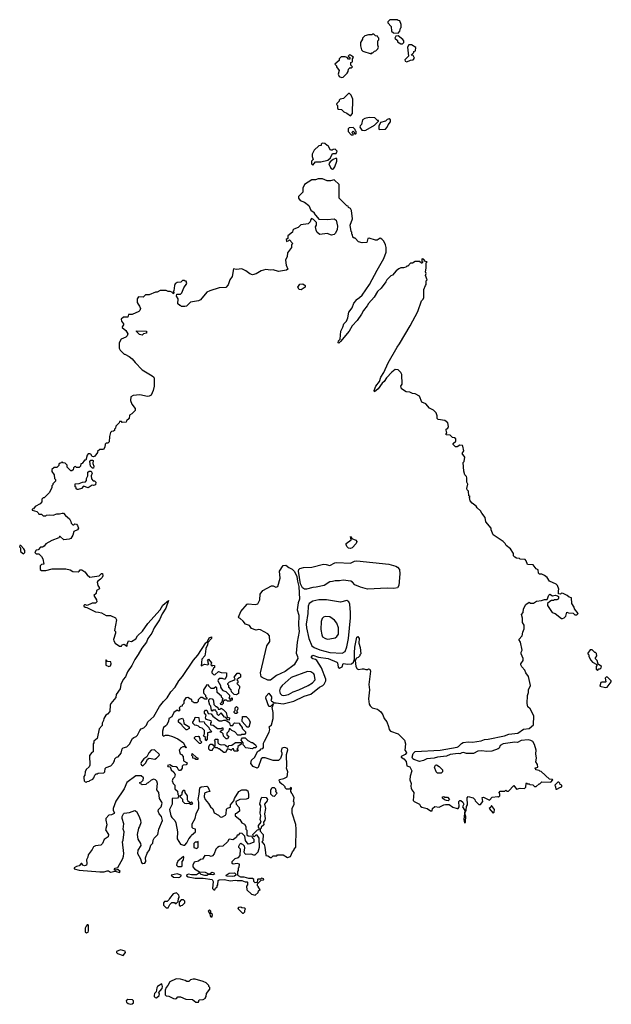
# Model space of a CAD drawing. Extents: x 2807299 to 2951576, y 860688 to 1033801.
# Tile 57 of 72: x 2875632 to 2882220, y 972208 to 983160. Entities that reach past the tile are written whole.
import ezdxf

# ---------------------------------------------------------------- set-up
doc = ezdxf.new("R2010")
doc.units = 0

msp = doc.modelspace()

# ---------------------------------------------------------------- linework, layer by layer
at = {"layer": '0CON10XD'}
for points in [[(2879845, 983010), (2879867, 983033), (2879873, 983067), (2879880, 983075), (2879880, 983105), (2879867, 983147), (2879845, 983150), (2879835, 983160), (2879755, 983160), (2879732, 983138), (2879730, 983125), (2879770, 983085), (2879772, 983032), (2879793, 983013), (2879845, 983010)], [(2879545, 982780), (2879555, 982790), (2879565, 982790), (2879585, 982810), (2879598, 982812), (2879620, 982835), (2879628, 982855), (2879620, 982875), (2879620, 982925), (2879630, 982935), (2879630, 982955), (2879620, 982965), (2879618, 982978), (2879595, 982980), (2879575, 983000), (2879565, 983000), (2879555, 982990), (2879515, 982990), (2879475, 982980), (2879450, 982955), (2879450, 982945), (2879428, 982905), (2879428, 982868), (2879440, 982825), (2879455, 982810), (2879545, 982780)], [(2879875, 982890), (2879895, 982892), (2879910, 982905), (2879910, 982925), (2879899, 982939), (2879845, 982980), (2879822, 982978), (2879810, 982955), (2879838, 982928), (2879840, 982915), (2879875, 982890)], [(2879945, 982693), (2879985, 982710), (2880015, 982713), (2880027, 982733), (2880015, 982760), (2879990, 982765), (2880020, 982795), (2880020, 982805), (2880038, 982815), (2880042, 982852), (2879995, 982880), (2879965, 982880), (2879950, 982855), (2879960, 982755), (2879922, 982715), (2879925, 982700), (2879945, 982693)], [(2879215, 982518), (2879235, 982522), (2879280, 982565), (2879290, 982585), (2879292, 982608), (2879312, 982628), (2879325, 982620), (2879340, 982635), (2879320, 982655), (2879320, 982685), (2879340, 982690), (2879340, 982725), (2879348, 982745), (2879317, 982767), (2879305, 982770), (2879290, 982755), (2879308, 982738), (2879308, 982722), (2879295, 982720), (2879278, 982738), (2879257, 982747), (2879213, 982747), (2879190, 982725), (2879190, 982705), (2879140, 982665), (2879160, 982645), (2879160, 982635), (2879188, 982595), (2879180, 982555), (2879189, 982529), (2879215, 982518)], [(2879315, 982090), (2879340, 982115), (2879342, 982275), (2879325, 982320), (2879305, 982340), (2879295, 982340), (2879238, 982282), (2879200, 982275), (2879190, 982265), (2879188, 982252), (2879162, 982228), (2879160, 982215), (2879170, 982205), (2879172, 982172), (2879183, 982163), (2879215, 982160), (2879240, 982135), (2879275, 982122), (2879315, 982090)], [(2879475, 981928), (2879485, 981932), (2879585, 981988), (2879628, 982032), (2879628, 982038), (2879615, 982040), (2879587, 982067), (2879525, 982072), (2879475, 982060), (2879450, 982045), (2879440, 981995), (2879422, 981978), (2879420, 981965), (2879442, 981932), (2879475, 981928)], [(2879635, 981940), (2879705, 981943), (2879726, 981964), (2879735, 981990), (2879762, 982025), (2879762, 982045), (2879746, 982056), (2879725, 982050), (2879707, 982033), (2879650, 982015), (2879630, 981975), (2879630, 981945), (2879635, 981940)], [(2879345, 981880), (2879348, 981888), (2879330, 981905), (2879345, 981920), (2879358, 981908), (2879362, 981892), (2879375, 981890), (2879380, 981895), (2879380, 981915), (2879370, 981925), (2879368, 981938), (2879345, 981960), (2879302, 981958), (2879290, 981945), (2879290, 981915), (2879325, 981880), (2879345, 981880)], [(2878895, 981540), (2878925, 981580), (2878985, 981578), (2879065, 981598), (2879092, 981625), (2879115, 981670), (2879155, 981672), (2879167, 981697), (2879145, 981720), (2879123, 981717), (2879112, 981708), (2879095, 981710), (2879068, 981758), (2879055, 981760), (2879032, 981782), (2879002, 981788), (2878990, 981775), (2878988, 981762), (2878962, 981758), (2878911, 981709), (2878888, 981665), (2878888, 981638), (2878900, 981605), (2878880, 981585), (2878880, 981555), (2878895, 981540)], [(2879115, 981498), (2879125, 981502), (2879140, 981525), (2879163, 981585), (2879162, 981612), (2879155, 981620), (2879124, 981606), (2879091, 981579), (2879074, 981556), (2879097, 981507), (2879115, 981498)], [(2881321, 976671), (2881355, 976670), (2881387, 976693), (2881442, 976698), (2881475, 976710), (2881505, 976710), (2881523, 976757), (2881535, 976770), (2881565, 976750), (2881595, 976758), (2881622, 976752), (2881630, 976745), (2881632, 976725), (2881627, 976713), (2881615, 976708), (2881582, 976708), (2881575, 976700), (2881555, 976700), (2881535, 976690), (2881510, 976665), (2881508, 976645), (2881563, 976565), (2881595, 976553), (2881665, 976500), (2881675, 976500), (2881695, 976508), (2881712, 976525), (2881725, 976570), (2881745, 976562), (2881795, 976560), (2881815, 976540), (2881835, 976540), (2881850, 976555), (2881810, 976605), (2881807, 976627), (2881782, 976665), (2881778, 976728), (2881750, 976735), (2881730, 976755), (2881685, 976778), (2881665, 976780), (2881655, 976770), (2881632, 976772), (2881630, 976805), (2881637, 976825), (2881620, 976865), (2881605, 976882), (2881530, 976915), (2881506, 976956), (2881475, 976978), (2881445, 976992), (2881422, 976992), (2881410, 977005), (2881405, 977040), (2881385, 977050), (2881350, 977095), (2881285, 977100), (2881272, 977142), (2881260, 977155), (2881205, 977160), (2881197, 977167), (2881165, 977170), (2881145, 977180), (2881132, 977195), (2881132, 977222), (2881098, 977275), (2881051, 977311), (2881038, 977335), (2881016, 977356), (2880905, 977430), (2880883, 977485), (2880882, 977505), (2880824, 977574), (2880814, 977624), (2880778, 977672), (2880762, 977695), (2880725, 977730), (2880715, 977750), (2880671, 977781), (2880648, 977808), (2880640, 977845), (2880650, 977855), (2880633, 977863), (2880630, 977915), (2880615, 977930), (2880610, 977945), (2880622, 977995), (2880613, 978017), (2880612, 978062), (2880607, 978077), (2880588, 978098), (2880577, 978137), (2880570, 978235), (2880580, 978245), (2880588, 978295), (2880560, 978335), (2880578, 978365), (2880568, 978415), (2880562, 978422), (2880535, 978428), (2880505, 978410), (2880485, 978410), (2880460, 978435), (2880460, 978445), (2880487, 978473), (2880488, 978498), (2880475, 978510), (2880452, 978512), (2880425, 978540), (2880382, 978542), (2880380, 978555), (2880390, 978565), (2880380, 978595), (2880382, 978605), (2880400, 978615), (2880408, 978635), (2880400, 978675), (2880365, 978700), (2880293, 978713), (2880282, 978722), (2880280, 978755), (2880268, 978788), (2880240, 978815), (2880195, 978840), (2880155, 978888), (2880110, 978905), (2880083, 978973), (2880035, 978998), (2880005, 979002), (2879975, 979018), (2879935, 979022), (2879882, 979055), (2879878, 979085), (2879890, 979105), (2879886, 979215), (2879876, 979235), (2879845, 979264), (2879815, 979268), (2879775, 979241), (2879715, 979178), (2879690, 979135), (2879668, 979115), (2879625, 979052), (2879585, 979020), (2879580, 979035), (2879597, 979085), (2879638, 979135), (2879654, 979185), (2879686, 979235), (2879737, 979343), (2879834, 979516), (2879862, 979555), (2879982, 979755), (2880066, 979915), (2880108, 980032), (2880125, 980050), (2880132, 980068), (2880133, 980157), (2880150, 980205), (2880160, 980215), (2880160, 980255), (2880168, 980265), (2880150, 980315), (2880158, 980335), (2880152, 980355), (2880160, 980395), (2880160, 980455), (2880170, 980465), (2880152, 980472), (2880128, 980498), (2880115, 980500), (2880110, 980495), (2880110, 980475), (2880120, 980465), (2880115, 980450), (2880105, 980450), (2880085, 980470), (2880035, 980470), (2880005, 980450), (2879985, 980450), (2879955, 980420), (2879945, 980420), (2879932, 980408), (2879905, 980400), (2879875, 980400), (2879853, 980387), (2879824, 980366), (2879785, 980320), (2879765, 980312), (2879720, 980265), (2879710, 980245), (2879656, 980174), (2879617, 980135), (2879580, 980075), (2879515, 980003), (2879502, 979978), (2879459, 979925), (2879439, 979885), (2879389, 979815), (2879333, 979755), (2879301, 979695), (2879205, 979580), (2879185, 979560), (2879180, 979565), (2879183, 979587), (2879200, 979605), (2879208, 979695), (2879232, 979738), (2879242, 979775), (2879270, 979805), (2879287, 979845), (2879298, 979905), (2879336, 979954), (2879353, 980007), (2879380, 980035), (2879380, 980045), (2879415, 980068), (2879445, 980097), (2879527, 980213), (2879611, 980375), (2879688, 980502), (2879713, 980573), (2879713, 980625), (2879707, 980655), (2879688, 980695), (2879665, 980720), (2879645, 980728), (2879612, 980708), (2879595, 980708), (2879525, 980730), (2879510, 980725), (2879497, 980683), (2879445, 980678), (2879405, 980690), (2879368, 980728), (2879355, 980730), (2879342, 980742), (2879340, 980765), (2879330, 980775), (2879330, 980795), (2879322, 980805), (2879312, 980875), (2879338, 980945), (2879327, 981037), (2879315, 981060), (2879295, 981070), (2879290, 981085), (2879275, 981090), (2879190, 981175), (2879190, 981325), (2879135, 981380), (2879092, 981368), (2879055, 981368), (2879005, 981390), (2878955, 981390), (2878925, 981378), (2878885, 981377), (2878804, 981326), (2878787, 981285), (2878787, 981243), (2878738, 981192), (2878738, 981175), (2878755, 981148), (2878805, 981130), (2878853, 981093), (2878875, 981040), (2878910, 981015), (2878912, 981005), (2878965, 980942), (2879055, 980938), (2879133, 980943), (2879155, 980930), (2879170, 980865), (2879168, 980825), (2879148, 980785), (2879135, 980772), (2879105, 980763), (2879055, 980780), (2878975, 980772), (2878944, 980794), (2878935, 980820), (2878928, 980855), (2878938, 980875), (2878938, 980905), (2878905, 980937), (2878882, 980948), (2878873, 980937), (2878867, 980913), (2878845, 980890), (2878763, 980877), (2878735, 980850), (2878685, 980830), (2878673, 980817), (2878670, 980795), (2878620, 980755), (2878620, 980725), (2878600, 980715), (2878602, 980692), (2878628, 980702), (2878635, 980710), (2878668, 980678), (2878670, 980665), (2878660, 980655), (2878660, 980625), (2878613, 980567), (2878612, 980525), (2878592, 980485), (2878598, 980428), (2878620, 980385), (2878605, 980372), (2878515, 980359), (2878455, 980378), (2878427, 980373), (2878375, 980383), (2878320, 980365), (2878266, 980334), (2878225, 980323), (2878195, 980333), (2878152, 980365), (2878105, 980387), (2878045, 980380), (2878015, 980390), (2877997, 980303), (2877973, 980267), (2877955, 980210), (2877928, 980182), (2877854, 980176), (2877750, 980145), (2877715, 980128), (2877645, 980042), (2877625, 980032), (2877533, 980017), (2877490, 979975), (2877472, 979968), (2877435, 979970), (2877425, 979980), (2877415, 979980), (2877395, 980000), (2877397, 980055), (2877380, 980085), (2877382, 980108), (2877422, 980108), (2877439, 980121), (2877462, 980178), (2877492, 980225), (2877485, 980250), (2877475, 980250), (2877465, 980260), (2877445, 980260), (2877428, 980242), (2877385, 980238), (2877365, 980220), (2877358, 980205), (2877350, 980145), (2877340, 980135), (2877350, 980125), (2877345, 980110), (2877328, 980128), (2877307, 980137), (2877285, 980138), (2877265, 980148), (2877195, 980148), (2877165, 980130), (2877145, 980130), (2877075, 980100), (2877035, 980098), (2877007, 980073), (2876955, 980078), (2876942, 980055), (2876942, 980015), (2876950, 979995), (2876968, 979975), (2876977, 979947), (2876970, 979925), (2876960, 979915), (2876885, 979882), (2876845, 979880), (2876835, 979850), (2876788, 979852), (2876763, 979827), (2876767, 979805), (2876790, 979775), (2876790, 979765), (2876773, 979745), (2876772, 979735), (2876813, 979703), (2876838, 979665), (2876830, 979645), (2876813, 979627), (2876764, 979606), (2876742, 979565), (2876742, 979505), (2876753, 979483), (2876795, 979440), (2876805, 979440), (2876850, 979415), (2876885, 979388), (2876918, 979345), (2876995, 979267), (2877109, 979199), (2877125, 979182), (2877131, 979165), (2877130, 979085), (2877120, 979035), (2877096, 978984), (2877075, 978972), (2877055, 978970), (2876972, 978988)], [(2878765, 980154), (2878745, 980157), (2878728, 980185), (2878753, 980217), (2878785, 980220), (2878810, 980205), (2878810, 980185), (2878765, 980154)], [(2876995, 979650), (2876965, 979660), (2876935, 979690), (2876935, 979700), (2877046, 979696), (2877046, 979674), (2877013, 979667), (2876995, 979650)], [(2876972, 978988), (2876895, 978980), (2876870, 978965), (2876868, 978925), (2876882, 978885), (2876918, 978835), (2876918, 978812), (2876880, 978775), (2876855, 978760), (2876850, 978725), (2876822, 978698), (2876818, 978682), (2876775, 978680), (2876765, 978690), (2876745, 978690), (2876740, 978675), (2876702, 978638), (2876700, 978615), (2876690, 978605), (2876688, 978592), (2876677, 978583), (2876655, 978580), (2876642, 978568), (2876632, 978525), (2876630, 978465), (2876615, 978450), (2876595, 978450), (2876585, 978440), (2876580, 978405), (2876565, 978380), (2876525, 978380), (2876500, 978355), (2876500, 978345), (2876468, 978305), (2876455, 978298), (2876441, 978301), (2876425, 978328), (2876415, 978332), (2876395, 978330), (2876383, 978317), (2876368, 978262), (2876355, 978260), (2876328, 978222), (2876312, 978218), (2876308, 978192), (2876295, 978180), (2876265, 978180), (2876255, 978190), (2876242, 978188), (2876230, 978175), (2876228, 978152), (2876215, 978140), (2876202, 978142), (2876162, 978182), (2876160, 978205), (2876138, 978228), (2876115, 978230), (2876105, 978240), (2876098, 978232), (2876082, 978228), (2876070, 978215), (2876068, 978202), (2876045, 978180), (2876015, 978180), (2875990, 978155), (2875990, 978135), (2876017, 978097), (2876020, 978055), (2876030, 978045), (2876030, 978025), (2876002, 977998), (2876000, 977985), (2875990, 977975), (2875990, 977955), (2875965, 977900), (2875905, 977840), (2875895, 977840), (2875880, 977825), (2875880, 977795), (2875860, 977775), (2875804, 977746), (2875785, 977720), (2875770, 977715), (2875770, 977705), (2875825, 977690), (2875840, 977675), (2875845, 977660), (2875875, 977660), (2875895, 977640), (2875925, 977640), (2875933, 977647), (2875965, 977652), (2876005, 977649), (2876045, 977663), (2876075, 977662), (2876105, 977672), (2876122, 977672), (2876142, 977645), (2876189, 977609), (2876202, 977578), (2876205, 977560), (2876225, 977540), (2876235, 977540), (2876248, 977552), (2876265, 977548), (2876276, 977535), (2876288, 977505), (2876278, 977485), (2876234, 977466), (2876223, 977425), (2876202, 977388), (2876185, 977380), (2876125, 977374), (2876085, 977410), (2876075, 977410), (2876070, 977395), (2875992, 977368), (2875925, 977328), (2875905, 977302), (2875885, 977292), (2875865, 977292), (2875838, 977262), (2875815, 977260), (2875800, 977235), (2875815, 977220), (2875845, 977220), (2875875, 977190), (2875892, 977162), (2875900, 977105), (2875875, 977100), (2875860, 977085), (2875862, 977045), (2875875, 977032), (2875925, 977032), (2875995, 977052), (2876145, 977053), (2876195, 977042), (2876225, 977023), (2876285, 977018), (2876296, 977024), (2876305, 977040), (2876325, 977040), (2876358, 977018), (2876384, 976984), (2876415, 976960), (2876517, 976973), (2876542, 976998), (2876555, 977000), (2876558, 976975), (2876550, 976955), (2876532, 976935), (2876504, 976916), (2876497, 976903), (2876502, 976865), (2876518, 976845), (2876522, 976828), (2876488, 976812), (2876483, 976777), (2876460, 976755), (2876488, 976705), (2876490, 976685), (2876475, 976670), (2876441, 976669), (2876385, 976642), (2876365, 976652), (2876355, 976652), (2876347, 976643), (2876347, 976635), (2876362, 976625), (2876382, 976622), (2876477, 976575), (2876512, 976568), (2876545, 976563), (2876595, 976532), (2876645, 976534), (2876701, 976505), (2876709, 976485), (2876690, 976365), (2876698, 976355), (2876699, 976335), (2876679, 976265), (2876680, 976250), (2876696, 976226), (2876745, 976190), (2876765, 976190), (2876774, 976206), (2876795, 976213), (2876825, 976190), (2876830, 976195), (2876828, 976215), (2876845, 976250), (2876877, 976243), (2876925, 976272), (2876944, 976306), (2877000, 976360), (2877058, 976442), (2877197, 976595), (2877225, 976647), (2877288, 976698), (2877261, 976615), (2877219, 976551), (2877188, 976485), (2877129, 976395), (2877104, 976335), (2877061, 976275), (2877043, 976237), (2876992, 976168), (2876953, 976097), (2876915, 976043), (2876883, 975977), (2876834, 975905), (2876810, 975850), (2876785, 975822), (2876759, 975765), (2876752, 975718), (2876707, 975655), (2876705, 975622), (2876647, 975555), (2876640, 975535), (2876638, 975465), (2876610, 975435), (2876592, 975425), (2876570, 975385), (2876567, 975363), (2876552, 975335), (2876552, 975308), (2876518, 975272), (2876497, 975163), (2876460, 975135), (2876460, 975115), (2876450, 975105), (2876450, 975015), (2876435, 975010), (2876410, 974975), (2876412, 974868), (2876405, 974850), (2876372, 974818), (2876360, 974795), (2876358, 974755), (2876348, 974742), (2876348, 974725), (2876350, 974695), (2876362, 974682), (2876375, 974680), (2876383, 974687), (2876405, 974690), (2876412, 974698), (2876448, 974712), (2876460, 974725), (2876470, 974755), (2876485, 974770), (2876495, 974770), (2876505, 974780), (2876568, 974782), (2876580, 974795), (2876585, 974830), (2876595, 974840), (2876648, 974862), (2876678, 974892), (2876680, 974905), (2876690, 974915), (2876692, 974938), (2876712, 974958), (2876728, 974962), (2876762, 975002), (2876775, 975050), (2876785, 975060), (2876825, 975070), (2876855, 975100), (2876890, 975165), (2876903, 975177), (2876930, 975185), (2876945, 975200), (2876970, 975255), (2876985, 975270), (2877015, 975282), (2877045, 975312), (2877061, 975349), (2877125, 975408), (2877190, 975520), (2877233, 975575), (2877276, 975615), (2877315, 975683), (2877364, 975735), (2877404, 975806), (2877446, 975854), (2877569, 976035), (2877617, 976093), (2877705, 976228), (2877720, 976235), (2877743, 976285), (2877767, 976297), (2877767, 976275), (2877728, 976232), (2877722, 976205), (2877704, 976166), (2877701, 976129), (2877693, 976085), (2877659, 976045), (2877652, 975972), (2877670, 975985), (2877695, 975990), (2877728, 975982), (2877740, 975995), (2877730, 976005), (2877730, 976025), (2877723, 976035), (2877735, 976048), (2877770, 976005), (2877762, 975982), (2877775, 975970), (2877785, 975980), (2877800, 975975), (2877800, 975955), (2877792, 975948), (2877772, 975905), (2877773, 975893), (2877790, 975875), (2877807, 975873), (2877845, 975910), (2877877, 975897), (2877936, 975896), (2877936, 975854), (2877918, 975822), (2877892, 975832), (2877855, 975830), (2877842, 975818), (2877840, 975805), (2877870, 975755), (2877870, 975735), (2877880, 975715), (2877895, 975700), (2877928, 975688), (2877970, 975645), (2877970, 975625), (2877960, 975615), (2877972, 975602), (2877998, 975618), (2877998, 975592), (2877985, 975590), (2877975, 975580), (2877945, 975580), (2877935, 975590), (2877915, 975590), (2877900, 975575), (2877898, 975552), (2877885, 975540), (2877872, 975542), (2877870, 975555), (2877888, 975572), (2877890, 975595), (2877900, 975605), (2877880, 975625), (2877880, 975635), (2877830, 975675), (2877828, 975728), (2877815, 975740), (2877795, 975720), (2877765, 975720), (2877740, 975745), (2877738, 975758), (2877715, 975760), (2877680, 975705), (2877680, 975675), (2877683, 975663), (2877700, 975645), (2877702, 975632), (2877718, 975618), (2877718, 975602), (2877695, 975600), (2877665, 975620), (2877645, 975620), (2877620, 975595), (2877620, 975575), (2877605, 975560), (2877575, 975560), (2877568, 975568), (2877552, 975572), (2877548, 975598), (2877535, 975600), (2877505, 975620), (2877483, 975617), (2877462, 975585), (2877460, 975555), (2877440, 975535), (2877440, 975525), (2877425, 975520), (2877410, 975505), (2877415, 975480), (2877405, 975470), (2877385, 975478), (2877348, 975455), (2877328, 975405), (2877294, 975386), (2877288, 975355), (2877269, 975311), (2877260, 975305), (2877234, 975285), (2877221, 975245), (2877222, 975202), (2877235, 975192), (2877255, 975200), (2877285, 975200), (2877335, 975188), (2877395, 975162), (2877458, 975115), (2877472, 975082), (2877490, 975065), (2877485, 975060), (2877480, 975070), (2877448, 975072), (2877422, 975058), (2877420, 975045), (2877410, 975035), (2877420, 974995), (2877435, 974988), (2877452, 974965), (2877458, 974915), (2877489, 974899), (2877498, 974885), (2877485, 974870), (2877453, 974867), (2877440, 974855), (2877440, 974835), (2877425, 974810), (2877405, 974810), (2877389, 974839), (2877375, 974848), (2877333, 974853), (2877305, 974870), (2877280, 974865), (2877283, 974853), (2877308, 974848), (2877320, 974815), (2877349, 974789), (2877362, 974765), (2877358, 974735), (2877338, 974715), (2877332, 974695), (2877343, 974663), (2877360, 974645), (2877360, 974605), (2877388, 974578), (2877393, 974543), (2877400, 974535), (2877400, 974515), (2877388, 974502), (2877332, 974498), (2877330, 974435), (2877302, 974375), (2877317, 974305), (2877328, 974285), (2877361, 974251), (2877370, 974225), (2877390, 974125), (2877385, 974050), (2877425, 973990), (2877455, 973977), (2877472, 973978), (2877492, 974005), (2877515, 974050), (2877540, 974075), (2877545, 974090), (2877590, 974125), (2877590, 974155), (2877563, 974163), (2877553, 974173), (2877553, 974215), (2877587, 974275), (2877598, 974328)], [(2876455, 978170), (2876442, 978172), (2876422, 978195), (2876412, 978245), (2876425, 978262), (2876445, 978262), (2876452, 978255), (2876448, 978225), (2876460, 978195), (2876455, 978170)], [(2876273, 977933), (2876262, 977942), (2876260, 977955), (2876250, 977965), (2876252, 977998), (2876295, 978000), (2876333, 978017), (2876365, 978020), (2876377, 978033), (2876378, 978055), (2876390, 978085), (2876392, 978125), (2876405, 978138), (2876428, 978138), (2876438, 978115), (2876430, 978085), (2876433, 978053), (2876452, 978032), (2876465, 978030), (2876480, 978015), (2876478, 977985), (2876455, 977978), (2876438, 977982), (2876395, 977952), (2876345, 977970), (2876320, 977945), (2876285, 977933), (2876273, 977933)], [(2879315, 977276), (2879295, 977282), (2879275, 977300), (2879266, 977324), (2879268, 977335), (2879322, 977375), (2879315, 977410), (2879330, 977390), (2879375, 977370), (2879388, 977355), (2879379, 977335), (2879335, 977284), (2879315, 977276)], [(2875675, 977220), (2875690, 977235), (2875690, 977255), (2875680, 977275), (2875645, 977310), (2875635, 977310), (2875632, 977295), (2875640, 977285), (2875643, 977245), (2875675, 977220)], [(2878395, 975813), (2878331, 975841), (2878322, 975852), (2878314, 975895), (2878386, 976194), (2878418, 976245), (2878414, 976305), (2878395, 976328), (2878315, 976374), (2878295, 976377), (2878265, 976370), (2878215, 976388), (2878192, 976422), (2878146, 976436), (2878120, 976470), (2878088, 976498), (2878072, 976505), (2878068, 976515), (2878095, 976576), (2878165, 976657), (2878175, 976663), (2878255, 976656), (2878285, 976662), (2878307, 976705), (2878310, 976770), (2878341, 976809), (2878435, 976862), (2878455, 976862), (2878485, 976848), (2878508, 976855), (2878531, 976949), (2878527, 977025), (2878565, 977090), (2878595, 977091), (2878629, 977065), (2878667, 977047), (2878691, 977021), (2878718, 976968), (2878725, 976915), (2878742, 976855), (2878749, 976715), (2878734, 976675), (2878722, 976595), (2878741, 976535), (2878738, 976425), (2878743, 976355), (2878723, 976237), (2878712, 976115), (2878727, 976077), (2878728, 976055), (2878688, 975982), (2878589, 975911), (2878492, 975865), (2878425, 975814), (2878395, 975813)], [(2878825, 976824), (2878805, 976825), (2878780, 976840), (2878759, 976885), (2878736, 977025), (2878741, 977045), (2878753, 977057), (2878793, 977067), (2878885, 977070), (2879015, 977103), (2879045, 977101), (2879085, 977088), (2879143, 977117), (2879165, 977122), (2879315, 977113), (2879362, 977138), (2879385, 977142), (2879742, 977102), (2879821, 977081), (2879841, 977071), (2879861, 977045), (2879867, 976995), (2879853, 976867), (2879838, 976842), (2879798, 976832), (2879725, 976837), (2879507, 976827), (2879428, 976848), (2879363, 976873), (2879338, 976905), (2879321, 976915), (2879235, 976925), (2879195, 976918), (2879145, 976919), (2879115, 976909), (2879085, 976908), (2879024, 976866), (2878935, 976846), (2878895, 976845), (2878825, 976824)], [(2878255, 973420), (2878288, 973452), (2878292, 973468), (2878310, 973485), (2878290, 973505), (2878290, 973515), (2878280, 973525), (2878282, 973548), (2878322, 973588), (2878348, 973592), (2878350, 973605), (2878325, 973610), (2878315, 973600), (2878285, 973600), (2878280, 973595), (2878278, 973562), (2878255, 973560), (2878240, 973575), (2878240, 973595), (2878225, 973608), (2878185, 973608), (2878133, 973623), (2878095, 973623), (2878070, 973635), (2878060, 973645), (2878060, 973685), (2878070, 973695), (2878070, 973725), (2878077, 973733), (2878080, 973765), (2878055, 973772), (2878008, 973768), (2878000, 973775), (2878000, 973795), (2878031, 973829), (2878068, 973842), (2878087, 973863), (2878090, 973935), (2878073, 973953), (2878072, 973965), (2878082, 973988), (2878095, 974000), (2878102, 973992), (2878115, 973990), (2878132, 973972), (2878137, 973945), (2878130, 973905), (2878135, 973890), (2878148, 973878), (2878205, 973882), (2878235, 973870), (2878255, 973870), (2878287, 973905), (2878303, 973955), (2878300, 974055), (2878278, 974088), (2878262, 974088), (2878245, 974070), (2878232, 974082), (2878230, 974095), (2878282, 974148), (2878298, 974152), (2878300, 974165), (2878290, 974175), (2878290, 974195), (2878320, 974235), (2878311, 974265), (2878317, 974305), (2878309, 974335), (2878318, 974415), (2878308, 974435), (2878316, 974485), (2878328, 974512), (2878377, 974507), (2878392, 974485), (2878388, 974472), (2878358, 974435), (2878368, 974385), (2878360, 974325), (2878367, 974273), (2878362, 974255), (2878348, 974235), (2878350, 974205), (2878322, 974178), (2878320, 974165), (2878310, 974155), (2878312, 974132), (2878342, 974095), (2878340, 974025), (2878330, 974015), (2878354, 973984), (2878361, 973955), (2878372, 973862), (2878395, 973860), (2878425, 973840), (2878438, 973842), (2878455, 973860), (2878495, 973860), (2878505, 973870), (2878565, 973870), (2878615, 973840), (2878648, 973852), (2878670, 973905), (2878690, 973925), (2878690, 973935), (2878708, 973955), (2878712, 974155), (2878707, 974207), (2878668, 974335), (2878668, 974385), (2878688, 974435), (2878688, 974455), (2878680, 974465), (2878687, 974505), (2878670, 974545), (2878660, 974555), (2878660, 974565), (2878650, 974575), (2878650, 974595), (2878660, 974605), (2878660, 974615), (2878652, 974618), (2878635, 974600), (2878605, 974600), (2878590, 974615), (2878588, 974628), (2878565, 974650), (2878550, 974655), (2878530, 974675), (2878530, 974685), (2878520, 974695), (2878525, 974710), (2878575, 974718), (2878612, 974738), (2878617, 974795), (2878602, 974835), (2878608, 974855), (2878604, 974985), (2878617, 975037), (2878613, 975053), (2878585, 975063), (2878565, 975062), (2878552, 975055), (2878543, 975025), (2878552, 975005), (2878553, 974985), (2878538, 974942), (2878515, 974920), (2878455, 974918), (2878365, 974950), (2878335, 974950), (2878322, 974938), (2878288, 974842), (2878276, 974834), (2878233, 974853), (2878207, 974885), (2878212, 974925), (2878252, 974955), (2878282, 975018), (2878292, 975028), (2878305, 975030), (2878322, 975048), (2878338, 975052), (2878347, 975063), (2878348, 975112), (2878358, 975135), (2878412, 975235), (2878418, 975265), (2878412, 975295), (2878437, 975315), (2878456, 975386), (2878456, 975455), (2878442, 975508), (2878460, 975545), (2878452, 975548), (2878425, 975520), (2878405, 975520), (2878374, 975614), (2878376, 975635), (2878405, 975670), (2878437, 975627), (2878437, 975605), (2878430, 975595), (2878435, 975580), (2878447, 975577), (2878465, 975560), (2878488, 975562), (2878565, 975550), (2878685, 975580), (2878801, 975635), (2878873, 975657), (2878970, 975735), (2879007, 975753), (2879022, 975768), (2879040, 975805), (2879042, 975825), (2878992, 975952), (2878942, 976032), (2878925, 976044), (2878895, 976049), (2878882, 976062), (2878881, 976071), (2878895, 976090), (2878958, 976068), (2879067, 976055), (2879165, 976012), (2879172, 976005), (2879179, 975959), (2879195, 975948), (2879225, 975960), (2879235, 975998), (2879285, 975991), (2879326, 975994), (2879348, 976015), (2879362, 976048), (2879359, 976119), (2879365, 976180), (2879385, 976290), (2879398, 976298), (2879412, 976275), (2879408, 976225), (2879422, 976175), (2879430, 976105), (2879420, 976095), (2879420, 976085), (2879400, 976065), (2879382, 976058), (2879368, 976032), (2879374, 975964), (2879391, 975941), (2879405, 975932), (2879445, 975940), (2879465, 975940), (2879485, 975930), (2879507, 975933), (2879515, 975940), (2879530, 975935), (2879538, 975915), (2879521, 975765), (2879526, 975705), (2879516, 975605), (2879525, 975548), (2879535, 975527), (2879556, 975506), (2879615, 975490), (2879655, 975460), (2879677, 975427), (2879692, 975385), (2879721, 975351), (2879738, 975298), (2879748, 975265), (2879762, 975245), (2879845, 975218), (2879917, 975145), (2879928, 975105), (2879922, 975035), (2879937, 975017), (2879938, 975005), (2879925, 974988), (2879880, 974965), (2879880, 974955), (2879909, 974939), (2879935, 974910), (2879942, 974862), (2879975, 974848), (2880000, 974805), (2879981, 974745), (2879977, 974705), (2879992, 974665), (2879986, 974635), (2879991, 974611), (2879997, 974595), (2880022, 974565), (2880014, 974475), (2880025, 974462), (2880083, 974433), (2880095, 974412), (2880110, 974400), (2880170, 974385), (2880205, 974360), (2880225, 974360), (2880230, 974385), (2880255, 974408), (2880305, 974402), (2880355, 974428), (2880375, 974430), (2880415, 974430), (2880455, 974400), (2880505, 974384), (2880515, 974387), (2880527, 974405), (2880521, 974465), (2880534, 974476), (2880545, 974474), (2880566, 974456), (2880578, 974435), (2880564, 974405), (2880588, 974365), (2880577, 974265), (2880585, 974228), (2880595, 974230), (2880598, 974242), (2880600, 974295), (2880590, 974335), (2880603, 974367), (2880608, 974408), (2880620, 974425), (2880614, 974505), (2880625, 974518), (2880680, 974505), (2880700, 974485), (2880705, 974470), (2880745, 974430), (2880765, 974430), (2880788, 974465), (2880782, 974508), (2880795, 974510), (2880865, 974480), (2880895, 974510), (2880955, 974520), (2880965, 974510), (2880980, 974525), (2880980, 974545), (2880970, 974565), (2880982, 974578), (2881035, 974580), (2881045, 974590), (2881055, 974580), (2881075, 974580), (2881135, 974640), (2881165, 974600), (2881205, 974610), (2881252, 974608), (2881267, 974623), (2881270, 974665), (2881275, 974670), (2881285, 974660), (2881305, 974660), (2881313, 974653), (2881347, 974647), (2881365, 974630), (2881385, 974630), (2881415, 974660), (2881425, 974660), (2881448, 974682), (2881545, 974680), (2881570, 974705), (2881565, 974710), (2881532, 974712), (2881438, 974798), (2881425, 974800), (2881415, 974810), (2881380, 974815), (2881380, 974825), (2881370, 974835), (2881400, 974845), (2881398, 974875), (2881378, 974905), (2881387, 974945), (2881380, 974995), (2881382, 975035), (2881366, 975096), (2881345, 975130), (2881325, 975143), (2881295, 975149), (2881215, 975143), (2881175, 975121), (2881144, 975124), (2881015, 975105), (2880983, 975085), (2880972, 975058), (2880961, 975049), (2880888, 975022), (2880835, 975021), (2880778, 975028), (2880735, 975025), (2880685, 974998), (2880606, 974996), (2880575, 975008), (2880554, 975005), (2880535, 974992), (2880515, 974996), (2880425, 974986), (2880385, 974967), (2880285, 974957), (2880246, 974944), (2880165, 974938), (2880130, 974920), (2880085, 974910), (2880020, 974930), (2880009, 974939), (2880004, 974955), (2880012, 974998), (2880035, 975020), (2880315, 975036), (2880505, 975067), (2880519, 975075), (2880550, 975110), (2880571, 975119), (2880625, 975129), (2880675, 975124), (2880772, 975138), (2880808, 975152), (2880848, 975155), (2881031, 975195), (2881078, 975212), (2881180, 975225), (2881241, 975269), (2881307, 975275), (2881353, 975315), (2881358, 975415), (2881318, 975495), (2881292, 975515), (2881283, 975555), (2881287, 975643), (2881297, 975675), (2881297, 975705), (2881320, 975755), (2881297, 975855), (2881267, 975895), (2881258, 975925), (2881225, 975960), (2881213, 975983), (2881212, 975995), (2881237, 976033), (2881238, 976055), (2881217, 976105), (2881218, 976125), (2881227, 976145), (2881208, 976235), (2881190, 976265), (2881228, 976305), (2881233, 976347), (2881248, 976385), (2881248, 976425), (2881232, 976455), (2881232, 976502), (2881220, 976545), (2881238, 976565), (2881242, 976605), (2881267, 976653), (2881305, 976680), (2881321, 976671)], [(2879225, 976113), (2879255, 976131), (2879275, 976185), (2879292, 976275), (2879316, 976505), (2879317, 976567), (2879307, 976657), (2879296, 976686), (2879275, 976701), (2879205, 976682), (2879048, 976708), (2878965, 976707), (2878895, 976691), (2878855, 976665), (2878846, 976635), (2878841, 976555), (2878822, 976435), (2878825, 976395), (2878853, 976275), (2878885, 976195), (2878912, 976175), (2878975, 976152), (2879085, 976122), (2879225, 976113)], [(2879055, 976271), (2879085, 976272), (2879145, 976284), (2879165, 976299), (2879182, 976325), (2879184, 976395), (2879165, 976448), (2879139, 976479), (2879087, 976517), (2879035, 976521), (2879015, 976514), (2879001, 976499), (2878990, 976465), (2878986, 976375), (2878996, 976316), (2879006, 976295), (2879030, 976280), (2879055, 976271)], [(2882065, 975920), (2882082, 975938), (2882095, 975940), (2882108, 975952), (2882110, 975965), (2882072, 975992), (2882062, 976032), (2882040, 976055), (2882060, 976085), (2882055, 976110), (2882045, 976120), (2882035, 976120), (2882005, 976150), (2881985, 976150), (2881960, 976115), (2881960, 976105), (2881970, 976095), (2881970, 976075), (2881990, 976035), (2882010, 976015), (2882058, 975988), (2882060, 975975), (2882050, 975965), (2882050, 975935), (2882065, 975920)], [(2876625, 975966), (2876645, 975973), (2876653, 975995), (2876648, 976018), (2876612, 976022), (2876595, 976040), (2876590, 976035), (2876591, 975981), (2876625, 975966)], [(2878045, 975650), (2878022, 975652), (2877992, 975682), (2877987, 975707), (2877960, 975735), (2877960, 975755), (2877950, 975765), (2877950, 975775), (2877970, 975795), (2878018, 975812), (2878030, 975825), (2878022, 975845), (2878045, 975880), (2878055, 975890), (2878075, 975890), (2878090, 975875), (2878090, 975845), (2878075, 975840), (2878052, 975818), (2878060, 975805), (2878060, 975785), (2878050, 975775), (2878080, 975745), (2878080, 975725), (2878068, 975702), (2878070, 975665), (2878045, 975650)], [(2878575, 975644), (2878625, 975655), (2878677, 975683), (2878739, 975705), (2878845, 975754), (2878892, 975785), (2878921, 975815), (2878916, 975865), (2878906, 975885), (2878875, 975906), (2878838, 975908), (2878655, 975842), (2878555, 975755), (2878532, 975725), (2878524, 975695), (2878532, 975665), (2878552, 975645), (2878575, 975644)], [(2882155, 975730), (2882175, 975734), (2882220, 975795), (2882220, 975805), (2882178, 975848), (2882165, 975850), (2882152, 975835), (2882160, 975795), (2882155, 975790), (2882115, 975792), (2882105, 975788), (2882093, 975745), (2882155, 975730)], [(2877965, 975370), (2877952, 975372), (2877928, 975398), (2877912, 975402), (2877875, 975450), (2877845, 975420), (2877830, 975435), (2877830, 975455), (2877820, 975465), (2877818, 975478), (2877785, 975480), (2877775, 975470), (2877770, 975475), (2877760, 975525), (2877750, 975535), (2877740, 975575), (2877740, 975595), (2877752, 975608), (2877777, 975607), (2877785, 975600), (2877792, 975582), (2877793, 975543), (2877815, 975520), (2877825, 975520), (2877838, 975508), (2877842, 975492), (2877865, 975490), (2877875, 975500), (2877900, 975485), (2877930, 975455), (2877942, 975402), (2877970, 975395), (2877965, 975370)], [(2877945, 975160), (2877932, 975162), (2877902, 975192), (2877900, 975215), (2877888, 975228), (2877870, 975235), (2877870, 975245), (2877882, 975258), (2877898, 975262), (2877898, 975278), (2877885, 975280), (2877875, 975270), (2877835, 975270), (2877788, 975308), (2877762, 975312), (2877760, 975335), (2877770, 975345), (2877765, 975360), (2877710, 975375), (2877702, 975395), (2877710, 975425), (2877690, 975445), (2877690, 975465), (2877702, 975478), (2877718, 975478), (2877732, 975442), (2877765, 975440), (2877782, 975412), (2877855, 975360), (2877885, 975360), (2877905, 975370), (2877925, 975370), (2877935, 975360), (2877948, 975358), (2877968, 975338), (2877975, 975310), (2878005, 975310), (2878012, 975328), (2878025, 975340), (2878080, 975335), (2878080, 975325), (2878108, 975288), (2878110, 975275), (2878147, 975237), (2878148, 975222), (2878135, 975210), (2878103, 975207), (2878095, 975200), (2878063, 975203), (2878028, 975238), (2877993, 975253), (2877975, 975270), (2877965, 975270), (2877960, 975245), (2877940, 975225), (2877940, 975205), (2877960, 975185), (2877945, 975160)], [(2878045, 975442), (2878033, 975443), (2878020, 975455), (2878020, 975465), (2878030, 975475), (2878030, 975505), (2878045, 975520), (2878060, 975505), (2878057, 975483), (2878050, 975475), (2878050, 975465), (2878060, 975455), (2878045, 975442)], [(2877495, 975260), (2877485, 975260), (2877445, 975300), (2877438, 975318), (2877400, 975345), (2877400, 975365), (2877412, 975378), (2877445, 975390), (2877457, 975367), (2877462, 975332), (2877520, 975295), (2877520, 975275), (2877495, 975260)], [(2877705, 975140), (2877700, 975145), (2877700, 975175), (2877680, 975195), (2877690, 975215), (2877690, 975255), (2877665, 975278), (2877640, 975285), (2877625, 975300), (2877605, 975310), (2877582, 975312), (2877560, 975335), (2877560, 975345), (2877580, 975375), (2877585, 975400), (2877628, 975398), (2877632, 975352), (2877688, 975348), (2877690, 975335), (2877738, 975288), (2877742, 975272), (2877758, 975258), (2877760, 975245), (2877770, 975235), (2877755, 975230), (2877745, 975240), (2877738, 975232), (2877722, 975228), (2877720, 975155), (2877705, 975140)], [(2878185, 975290), (2878165, 975290), (2878110, 975355), (2878112, 975408), (2878155, 975410), (2878185, 975380), (2878198, 975345), (2878185, 975290)], [(2877645, 975110), (2877635, 975110), (2877580, 975165), (2877580, 975175), (2877592, 975188), (2877625, 975190), (2877630, 975185), (2877630, 975175), (2877640, 975165), (2877640, 975145), (2877660, 975125), (2877645, 975110)], [(2877925, 975010), (2877905, 975010), (2877855, 975050), (2877845, 975050), (2877835, 975060), (2877815, 975060), (2877805, 975070), (2877780, 975045), (2877775, 975030), (2877755, 975030), (2877740, 975045), (2877740, 975075), (2877755, 975100), (2877775, 975100), (2877792, 975082), (2877808, 975082), (2877810, 975135), (2877800, 975145), (2877812, 975158), (2877838, 975158), (2877840, 975115), (2877855, 975100), (2877875, 975092), (2877907, 975097), (2877925, 975090), (2877945, 975070), (2877958, 975072), (2877962, 975088), (2877995, 975090), (2878035, 975120), (2878098, 975118), (2878098, 975102), (2878063, 975077), (2878060, 975055), (2878050, 975045), (2878070, 975035), (2878058, 975022), (2878022, 975022), (2878015, 975050), (2878002, 975048), (2877985, 975030), (2877978, 975038), (2877945, 975050), (2877925, 975010)], [(2878225, 975050), (2878152, 975062), (2878122, 975092), (2878120, 975115), (2878100, 975145), (2878102, 975158), (2878115, 975170), (2878145, 975170), (2878173, 975143), (2878215, 975120), (2878225, 975120), (2878260, 975095), (2878268, 975072), (2878258, 975062), (2878235, 975060), (2878225, 975050)], [(2877005, 974862), (2877036, 974894), (2877057, 974933), (2877073, 974947), (2877136, 974934), (2877156, 974944), (2877186, 974974), (2877190, 974985), (2877135, 975040), (2877095, 975033), (2877069, 975005), (2877050, 974960), (2877015, 974937), (2876990, 974905), (2876983, 974885), (2876988, 974868), (2877005, 974862)], [(2877615, 974930), (2877595, 974930), (2877585, 974940), (2877560, 974945), (2877560, 974965), (2877550, 974975), (2877552, 974998), (2877602, 974952), (2877615, 974950), (2877615, 974930)], [(2880325, 974780), (2880285, 974780), (2880270, 974795), (2880252, 974845), (2880262, 974868), (2880275, 974870), (2880305, 974852), (2880340, 974815), (2880340, 974795), (2880325, 974780)], [(2876745, 973674), (2876752, 973685), (2876725, 973708), (2876705, 973698), (2876688, 973698), (2876683, 973705), (2876695, 973722), (2876725, 973730), (2876782, 973828), (2876788, 973855), (2876791, 973885), (2876777, 974015), (2876786, 974035), (2876796, 974125), (2876783, 974155), (2876791, 974215), (2876773, 974275), (2876774, 974296), (2876788, 974325), (2876795, 974332), (2876855, 974340), (2876915, 974362), (2876933, 974353), (2876960, 974305), (2876978, 974255), (2876980, 974225), (2876968, 974185), (2876954, 974166), (2876940, 974095), (2876948, 974045), (2876978, 973995), (2876980, 973975), (2876948, 973922), (2876944, 973886), (2876978, 973825), (2876988, 973785), (2877002, 973772), (2877025, 973778), (2877038, 973795), (2877032, 973835), (2877053, 973887), (2877078, 973925), (2877093, 973977), (2877115, 974000), (2877118, 974032), (2877130, 974055), (2877170, 974095), (2877182, 974155), (2877223, 974253), (2877213, 974295), (2877185, 974328), (2877173, 974355), (2877178, 974375), (2877207, 974403), (2877220, 974445), (2877217, 974457), (2877188, 974495), (2877182, 974565), (2877160, 974595), (2877168, 974665), (2877158, 974688), (2877146, 974706), (2877125, 974713), (2877095, 974702), (2877065, 974670), (2877052, 974668), (2877037, 974653), (2876995, 974650), (2876988, 974658), (2876975, 974660), (2876970, 974675), (2876988, 974682), (2877008, 974702), (2877010, 974725), (2876985, 974750), (2876925, 974750), (2876826, 974674), (2876796, 974604), (2876704, 974466), (2876673, 974385), (2876672, 974365), (2876687, 974337), (2876685, 974330), (2876656, 974314), (2876625, 974310), (2876591, 974275), (2876590, 974255), (2876603, 974205), (2876587, 974147), (2876620, 974095), (2876618, 974072), (2876575, 974040), (2876554, 973996), (2876535, 973978), (2876478, 973972), (2876455, 973958), (2876441, 973929), (2876395, 973870), (2876392, 973845), (2876378, 973815), (2876382, 973775), (2876376, 973754), (2876355, 973748), (2876337, 973757), (2876325, 973772), (2876318, 973772), (2876295, 973748), (2876265, 973741), (2876240, 973725), (2876240, 973715), (2876295, 973699), (2876525, 973682), (2876575, 973682), (2876605, 973694), (2876623, 973693), (2876645, 973678), (2876695, 973690), (2876745, 973674)], [(2881615, 974600), (2881645, 974620), (2881670, 974625), (2881670, 974645), (2881652, 974652), (2881648, 974668), (2881635, 974680), (2881625, 974680), (2881590, 974645), (2881600, 974625), (2881602, 974602), (2881615, 974600)], [(2877545, 974430), (2877535, 974430), (2877525, 974440), (2877485, 974438), (2877473, 974443), (2877450, 974465), (2877450, 974485), (2877422, 974512), (2877420, 974525), (2877440, 974545), (2877440, 974565), (2877450, 974575), (2877452, 974588), (2877468, 974588), (2877470, 974565), (2877498, 974525), (2877498, 974485), (2877505, 974470), (2877535, 974450), (2877545, 974458), (2877558, 974448), (2877545, 974430)], [(2877598, 974328), (2877629, 974391), (2877627, 974455), (2877618, 974485), (2877632, 974545), (2877640, 974615), (2877653, 974627), (2877715, 974633), (2877727, 974625), (2877748, 974575), (2877715, 974568), (2877692, 974555), (2877687, 974515), (2877697, 974485), (2877735, 974442), (2877758, 974405), (2877785, 974382), (2877797, 974337), (2877845, 974312), (2877865, 974292), (2877885, 974288), (2877925, 974310), (2877932, 974325), (2877935, 974380), (2877945, 974390), (2877978, 974402), (2877980, 974425), (2878018, 974472), (2878023, 974495), (2878074, 974576), (2878107, 974593), (2878155, 974593), (2878171, 974581), (2878181, 974545), (2878181, 974509), (2878175, 974498), (2878155, 974490), (2878084, 974486), (2878040, 974465), (2878042, 974432), (2878077, 974397), (2878080, 974355), (2878045, 974330), (2878032, 974328), (2878030, 974305), (2878083, 974263), (2878107, 974227), (2878135, 974210), (2878150, 974185), (2878150, 974155), (2878160, 974145), (2878162, 974092), (2878175, 974080), (2878218, 974078), (2878222, 974062), (2878240, 974045), (2878238, 974012), (2878195, 973992), (2878175, 973990), (2878148, 974028), (2878138, 974078), (2878108, 974108), (2878085, 974110), (2878065, 974090), (2878055, 974090), (2878048, 974065), (2878025, 974048), (2878005, 974038), (2877970, 974045), (2877961, 974039), (2877946, 974014), (2877895, 973968), (2877855, 973962), (2877835, 973952), (2877818, 973935), (2877798, 973882), (2877781, 973859), (2877765, 973853), (2877745, 973860), (2877695, 973862), (2877668, 973822), (2877645, 973820), (2877625, 973800), (2877575, 973790), (2877560, 973755), (2877560, 973735), (2877580, 973715), (2877635, 973680), (2877698, 973678), (2877735, 973660), (2877745, 973660), (2877775, 973678), (2877795, 973670), (2877800, 973655), (2877785, 973648), (2877735, 973652), (2877715, 973641), (2877695, 973639), (2877653, 973653), (2877635, 973670), (2877603, 973647), (2877545, 973649), (2877514, 973656), (2877495, 973648), (2877490, 973635), (2877510, 973625), (2877585, 973610), (2877675, 973611), (2877775, 973596), (2877787, 973575), (2877780, 973495), (2877795, 973480), (2877805, 973480), (2877812, 973498), (2877830, 973515), (2877830, 973525), (2877840, 973535), (2877842, 973585), (2877855, 973592), (2877914, 973596), (2877975, 973581), (2878035, 973590), (2878055, 973583), (2878105, 973583), (2878145, 973570), (2878165, 973570), (2878170, 973565), (2878170, 973535), (2878158, 973522), (2878162, 973482), (2878212, 973432), (2878255, 973420)], [(2878465, 974520), (2878452, 974522), (2878430, 974545), (2878430, 974595), (2878445, 974620), (2878465, 974620), (2878480, 974605), (2878480, 974595), (2878490, 974585), (2878480, 974575), (2878500, 974555), (2878465, 974520)], [(2880405, 974472), (2880383, 974473), (2880363, 974483), (2880342, 974502), (2880340, 974515), (2880355, 974520), (2880365, 974510), (2880395, 974510), (2880420, 974485), (2880405, 974472)], [(2880905, 974332), (2880917, 974343), (2880920, 974375), (2880885, 974420), (2880878, 974402), (2880860, 974385), (2880905, 974332)], [(2877605, 973942), (2877618, 973955), (2877620, 974020), (2877605, 974010), (2877585, 974010), (2877572, 973998), (2877573, 973953), (2877605, 973942)], [(2877435, 973740), (2877440, 973745), (2877440, 973795), (2877458, 973815), (2877460, 973845), (2877455, 973850), (2877395, 973800), (2877382, 973775), (2877380, 973755), (2877392, 973742), (2877435, 973740)], [(2877405, 973618), (2877415, 973623), (2877432, 973635), (2877430, 973645), (2877385, 973657), (2877320, 973645), (2877345, 973622), (2877405, 973618)], [(2878005, 973628), (2877935, 973633), (2877930, 973645), (2877965, 973668), (2878025, 973670), (2878040, 973655), (2878040, 973645), (2878025, 973632), (2878005, 973628)], [(2877285, 973280), (2877303, 973317), (2877325, 973340), (2877355, 973340), (2877365, 973330), (2877375, 973330), (2877398, 973352), (2877400, 973385), (2877410, 973395), (2877410, 973405), (2877405, 973420), (2877378, 973448), (2877340, 973435), (2877300, 973385), (2877298, 973372), (2877275, 973350), (2877245, 973350), (2877233, 973337), (2877235, 973310), (2877265, 973280), (2877285, 973280)], [(2877425, 973300), (2877432, 973308), (2877445, 973310), (2877470, 973335), (2877470, 973355), (2877455, 973370), (2877432, 973368), (2877410, 973345), (2877410, 973305), (2877425, 973300)], [(2877775, 973180), (2877780, 973205), (2877762, 973222), (2877760, 973245), (2877745, 973260), (2877730, 973245), (2877750, 973215), (2877752, 973192), (2877762, 973182), (2877775, 973180)], [(2878125, 973220), (2878140, 973235), (2878140, 973255), (2878148, 973268), (2878137, 973277), (2878105, 973280), (2878095, 973288), (2878070, 973285), (2878060, 973275), (2878115, 973220), (2878125, 973220)], [(2876375, 973002), (2876395, 973010), (2876400, 973025), (2876400, 973085), (2876395, 973090), (2876385, 973090), (2876372, 973078), (2876360, 973055), (2876360, 973015), (2876375, 973002)], [(2876785, 972750), (2876810, 972785), (2876808, 972798), (2876755, 972812), (2876710, 972795), (2876712, 972782), (2876723, 972773), (2876785, 972750)], [(2877625, 972230), (2877632, 972258), (2877675, 972262), (2877700, 972275), (2877700, 972285), (2877710, 972295), (2877713, 972327), (2877750, 972375), (2877750, 972395), (2877740, 972405), (2877738, 972418), (2877710, 972445), (2877675, 972462), (2877585, 972488), (2877565, 972488), (2877535, 972480), (2877515, 972460), (2877495, 972460), (2877475, 972472), (2877425, 972488), (2877375, 972492), (2877305, 972458), (2877283, 972417), (2877262, 972395), (2877254, 972366), (2877252, 972312), (2877265, 972300), (2877295, 972298), (2877345, 972272), (2877365, 972270), (2877378, 972272), (2877395, 972290), (2877425, 972290), (2877483, 972263), (2877555, 972260), (2877595, 972232), (2877625, 972230)], [(2877155, 972280), (2877186, 972305), (2877190, 972325), (2877180, 972335), (2877219, 972385), (2877222, 972405), (2877217, 972437), (2877168, 972405), (2877158, 972392), (2877152, 972348), (2877133, 972327), (2877130, 972305), (2877130, 972295), (2877142, 972282), (2877155, 972280)], [(2876865, 972208), (2876885, 972212), (2876900, 972225), (2876900, 972245), (2876888, 972258), (2876835, 972260), (2876820, 972245), (2876823, 972233), (2876840, 972215), (2876865, 972208)]]:
    msp.add_lwpolyline(points, dxfattribs=at)

doc.saveas('drawing.dxf')
